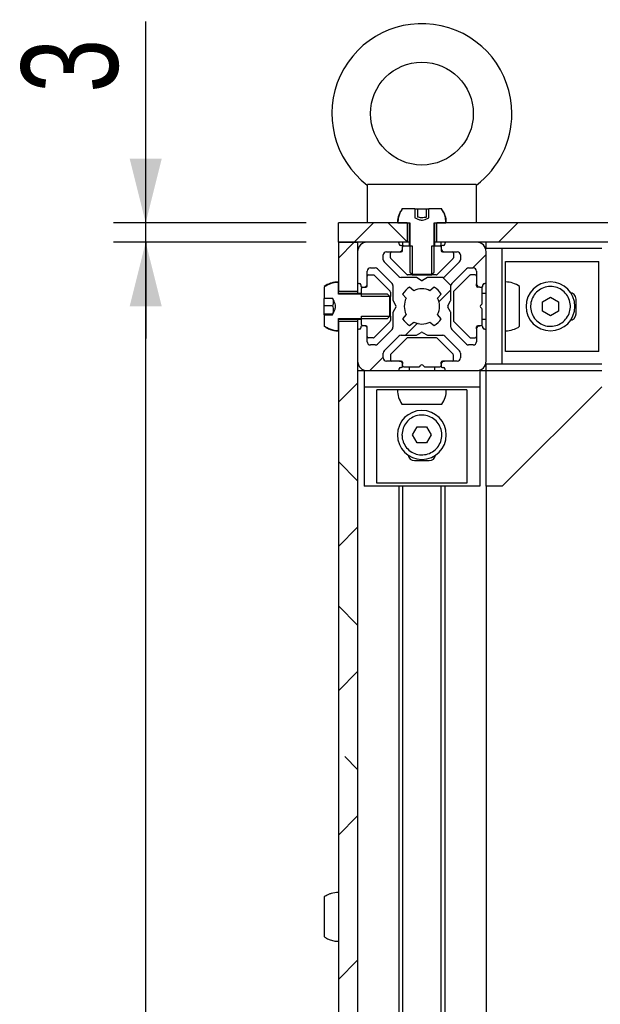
# Model space of a CAD drawing. Header units: millimetres. Extents: x 5 to 595, y 5 to 415.
# Tile 40 of 68: x 337 to 355, y 270 to 300. Entities that reach past the tile are written whole.
import ezdxf

# ---------------------------------------------------------------- set-up
doc = ezdxf.new("R2010")
doc.units = ezdxf.units.MM
doc.layers.add('COTES', color=1, linetype='Continuous')
doc.layers.add('TRAIT-FINS', color=9, linetype='Continuous')
doc.layers.add('TRAIT-FORT', color=4, linetype='Continuous', lineweight=25)
doc.styles.add('SLDTEXTSTYLE0', font='TXT', dxfattribs={"width": 0.75})
doc.dimstyles.new('SLDDIMSTYLE0', dxfattribs={"dimtxt": 3, "dimasz": 2, "dimexe": 0, "dimexo": 0.0625, "dimgap": 0.75, "dimtad": 1, "dimlfac": 5, "dimrnd": 1e-09, "dimzin": 12, "dimdsep": 46, "dimtxsty": 'SLDTEXTSTYLE0', "dimsah": 1, "dimcen": 0.09, "dimadec": 0, "dimazin": 3, "dimtfac": 1, "dimtofl": 0, "dimtmove": 0, "dimatfit": 3, "dimfxl": 0, "dimfrac": 2, "dimtolj": 1, "dimtzin": 12, "dimarcsym": 0})
doc.dimstyles.new('SLDDIMSTYLE1', dxfattribs={"dimtxt": 3, "dimasz": 2, "dimexe": 0, "dimexo": 0.0625, "dimgap": 0.75, "dimtad": 1, "dimlfac": 5, "dimrnd": 1e-09, "dimzin": 12, "dimdsep": 46, "dimtxsty": 'SLDTEXTSTYLE0', "dimsah": 1, "dimcen": 0.09, "dimadec": 0, "dimazin": 3, "dimtfac": 1, "dimtmove": 0, "dimatfit": 0, "dimfxl": 0, "dimfrac": 2, "dimtolj": 1, "dimtzin": 12, "dimarcsym": 0})
pattern_1 = [(45, (0, 0), (-13.4704, 13.4704), []), (45, (4.49, 2e-323), (-13.4704, 13.4704), []), (45, (8.98, 4e-323), (-13.4704, 13.4704), []), (45, (13.47, 6e-323), (-13.4704, 13.4704), [])]
pattern_2 = [(45, (0, 0), (-13.4704, 13.4704), []), (45, (4.49, 0), (-13.4704, 13.4704), []), (45, (8.98, 0), (-13.4704, 13.4704), []), (45, (13.47, 0), (-13.4704, 13.4704), [])]

# ---------------------------------------------------------------- blocks, each defined once
blk = doc.blocks.new('_D_9')
at = {"layer": 'COTES', "color": 1}
for p, q in [((345.665, 293.279), (339.671, 293.279)), ((340.671, 193.279), (340.671, 293.279)), ((348.728, 193.279), (339.671, 193.279))]:
    blk.add_line(p, q, dxfattribs=at)
for points in [[(340.671, 293.279), (340.171, 291.279), (341.171, 291.279)], [(340.671, 193.279), (341.171, 195.279), (340.171, 195.279)]]:
    blk.add_solid(points, dxfattribs=at)
at = {"layer": 'COTES', "color": 1, "insert": (336.804, 239.954), "char_height": 3, "attachment_point": 1, "rotation": 90, "style": 'SLDTEXTSTYLE0'}
blk.add_mtext('500', dxfattribs=at)
blk = doc.blocks.new('_D_10')
at = {"layer": 'COTES', "color": 1}
for p, q in [((340.671, 293.879), (340.671, 300.147)), ((345.665, 293.879), (339.671, 293.879)), ((340.671, 293.279), (340.671, 293.879)), ((345.665, 293.279), (339.671, 293.279)), ((340.671, 293.279), (340.671, 290.279))]:
    blk.add_line(p, q, dxfattribs=at)
for points in [[(340.671, 293.879), (341.171, 295.879), (340.171, 295.879)], [(340.671, 293.279), (340.171, 291.279), (341.171, 291.279)]]:
    blk.add_solid(points, dxfattribs=at)
at = {"layer": 'COTES', "color": 1, "insert": (336.804, 297.93), "char_height": 3, "attachment_point": 1, "rotation": 90, "style": 'SLDTEXTSTYLE0'}
blk.add_mtext('3', dxfattribs=at)

msp = doc.modelspace()

# ---------------------------------------------------------------- hatches: boundary and pattern name
at = {"layer": 'TRAIT-FINS'}
h = msp.add_hatch(dxfattribs=at)
h.set_pattern_fill('DIN 201 acier et fonte', color=9, style=0, pattern_type=2)
h.set_pattern_definition(pattern_2)
edge = h.paths.add_edge_path(flags=0)
edge.add_line((349.0502, 294.0362), (349.0502, 294.3185))
edge.add_line((349.0502, 294.3185), (348.6587, 294.3185))
edge.add_spline(control_points=[(348.6587, 294.3185), (348.6511, 294.308), (348.6437, 294.2972), (348.6366, 294.2863), (348.591, 294.216), (348.5568, 294.1368), (348.537, 294.0553), (348.523, 293.9977), (348.5159, 293.9379), (348.5159, 293.8785)], knot_values=[0.0094528, 0.0094528, 0.0094528, 0.0094528, 0.0096477, 0.0096477, 0.0096477, 0.0109168, 0.0109168, 0.0109168, 0.011809, 0.011809, 0.011809, 0.011809], weights=[1, 1, 1, 1, 1, 1, 1, 1, 1, 1], degree=3, periodic=0)
edge.add_line((348.5159, 293.8785), (348.8861, 293.8785))
edge.add_line((348.8861, 293.8785), (348.8861, 292.3485))
edge.add_spline(control_points=[(348.8861, 292.3485), (348.9109, 292.325), (348.9358, 292.3017), (348.9609, 292.2785)], knot_values=[0.004857, 0.004857, 0.004857, 0.004857, 0.0053692, 0.0053692, 0.0053692, 0.0053692], weights=[1, 1, 1, 1], degree=3, periodic=0)
edge.add_line((348.9609, 292.2785), (349.5691, 292.2785))
edge.add_spline(control_points=[(349.5691, 292.2785), (349.5942, 292.3017), (349.6191, 292.325), (349.6439, 292.3485)], knot_values=[0.0090475, 0.0090475, 0.0090475, 0.0090475, 0.0095528, 0.0095528, 0.0095528, 0.0095528], weights=[1, 1, 1, 1], degree=3, periodic=0)
edge.add_line((349.6439, 292.3485), (349.6439, 293.8785))
edge.add_line((349.6439, 293.8785), (350.0141, 293.8785))
edge.add_spline(control_points=[(350.0141, 293.8785), (350.0141, 293.9294), (350.0088, 293.9806), (349.9985, 294.0305), (349.9815, 294.1126), (349.9501, 294.1929), (349.9068, 294.2647), (349.8958, 294.2832), (349.8839, 294.3011), (349.8712, 294.3185)], knot_values=[0, 0, 0, 0, 0.000764, 0.000764, 0.000764, 0.0020331, 0.0020331, 0.0020331, 0.0023559, 0.0023559, 0.0023559, 0.0023559], weights=[1, 1, 1, 1, 1, 1, 1, 1, 1, 1], degree=3, periodic=0)
edge.add_line((349.8712, 294.3185), (349.4796, 294.3185))
edge.add_line((349.4796, 294.3185), (349.4796, 294.0362))
edge.add_spline(control_points=[(349.4796, 294.0362), (349.4303, 294.0118), (349.3802, 293.9874), (349.3268, 293.974), (349.2986, 293.9669), (349.2687, 293.9641), (349.2398, 293.9673), (349.2058, 293.9711), (349.1728, 293.9821), (349.1411, 293.9948), (349.1102, 294.0072), (349.08, 294.0215), (349.0502, 294.0362)], knot_values=[0.0004059, 0.0004059, 0.0004059, 0.0004059, 0.0012302, 0.0012302, 0.0012302, 0.0016668, 0.0016668, 0.0016668, 0.0021766, 0.0021766, 0.0021766, 0.0026713, 0.0026713, 0.0026713, 0.0026713], weights=[1, 1, 1, 1, 1, 1, 1, 1, 1, 1, 1, 1, 1], degree=3, periodic=0)
h = msp.add_hatch(dxfattribs=at)
h.set_pattern_fill('ANSI38', color=9, angle=3e-322, style=0)
h.paths.add_polyline_path([(346.665, 293.8785), (346.665, 293.2785), (348.8024, 293.2785), (348.8024, 293.8785)], flags=0)
h = msp.add_hatch(dxfattribs=at)
h.set_pattern_fill('ANSI38', color=9, angle=3e-322, style=0)
h.paths.add_polyline_path([(394.8024, 293.2785), (394.8024, 293.8785), (349.7275, 293.8785), (349.7275, 293.2785)], flags=0)
h = msp.add_hatch(dxfattribs=at)
h.set_pattern_fill('ANSI38', color=9, angle=3e-322, style=0)
h.paths.add_polyline_path([(347.265, 293.2785), (346.665, 293.2785), (346.665, 291.7411), (347.265, 291.7411)], flags=0)
h = msp.add_hatch(dxfattribs=at)
h.set_pattern_fill('ANSI38', color=9, angle=3e-322, style=0)
edge = h.paths.add_edge_path(flags=0)
edge.add_arc((349.935, 293.2185), 0.04, 270, 360, ccw=False)
edge.add_line((349.935, 293.1785), (349.905, 293.1785))
edge.add_arc((349.905, 293.1385), 0.04, 90, 180)
edge.add_line((349.865, 293.1385), (349.865, 293.0785))
edge.add_arc((349.965, 293.0785), 0.1, 180, 270)
edge.add_line((349.965, 292.9785), (350.365, 292.9785))
edge.add_arc((350.365, 292.8785), 0.1, 0, 90, ccw=False)
edge.add_line((350.465, 292.8785), (350.465, 292.7321))
edge.add_arc((350.365, 292.7321), 0.1, 315, 360, ccw=False)
edge.add_line((350.4357, 292.6614), (349.9821, 292.2078))
edge.add_arc((349.9114, 292.2785), 0.1, 270, 315, ccw=False)
edge.add_line((349.9114, 292.1785), (349.4557, 292.1785))
edge.add_arc((349.4557, 292.1385), 0.04, 90, 120)
edge.add_line((349.4357, 292.1732), (349.285, 292.0861))
edge.add_arc((349.265, 292.1208), 0.04, 240, 300, ccw=False)
edge.add_line((349.245, 292.0861), (349.0943, 292.1732))
edge.add_arc((349.0743, 292.1385), 0.04, 60, 90)
edge.add_line((349.0743, 292.1785), (348.6185, 292.1785))
edge.add_arc((348.6185, 292.2785), 0.1, 225, 270, ccw=False)
edge.add_line((348.5478, 292.2078), (348.0943, 292.6614))
edge.add_arc((348.165, 292.7321), 0.1, 180, 225, ccw=False)
edge.add_line((348.065, 292.7321), (348.065, 292.8785))
edge.add_arc((348.165, 292.8785), 0.1, 90, 180, ccw=False)
edge.add_line((348.165, 292.9785), (348.565, 292.9785))
edge.add_arc((348.565, 293.0785), 0.1, 270, 360)
edge.add_line((348.665, 293.0785), (348.665, 293.1385))
edge.add_arc((348.625, 293.1385), 0.04, 0, 90)
edge.add_line((348.625, 293.1785), (348.595, 293.1785))
edge.add_arc((348.595, 293.2185), 0.04, 180, 270, ccw=False)
edge.add_line((348.555, 293.2185), (348.555, 293.2385))
edge.add_arc((348.515, 293.2385), 0.04, 0, 90)
edge.add_line((348.515, 293.2785), (347.565, 293.2785))
edge.add_arc((347.565, 292.9785), 0.3, 90, 180)
edge.add_line((347.265, 292.9785), (347.265, 292.0285))
edge.add_arc((347.305, 292.0285), 0.04, 180, 270)
edge.add_line((347.305, 291.9885), (347.325, 291.9885))
edge.add_arc((347.325, 291.9485), 0.04, 0, 90, ccw=False)
edge.add_line((347.365, 291.9485), (347.365, 291.9185))
edge.add_arc((347.405, 291.9185), 0.04, 180, 270)
edge.add_line((347.405, 291.8785), (347.465, 291.8785))
edge.add_arc((347.465, 291.9785), 0.1, 270, 360)
edge.add_line((347.565, 291.9785), (347.565, 292.3785))
edge.add_arc((347.665, 292.3785), 0.1, 90, 180, ccw=False)
edge.add_line((347.665, 292.4785), (347.8114, 292.4785))
edge.add_arc((347.8114, 292.3785), 0.1, 45, 90, ccw=False)
edge.add_line((347.8821, 292.4492), (348.3357, 291.9957))
edge.add_arc((348.265, 291.925), 0.1, 0, 45, ccw=False)
edge.add_line((348.365, 291.925), (348.365, 291.4692))
edge.add_arc((348.405, 291.4692), 0.04, 180, 210)
edge.add_line((348.3703, 291.4492), (348.4573, 291.2985))
edge.add_arc((348.4227, 291.2785), 0.04, -30, 30, ccw=False)
edge.add_line((348.4573, 291.2585), (348.3703, 291.1078))
edge.add_arc((348.405, 291.0878), 0.04, 150, 180)
edge.add_line((348.365, 291.0878), (348.365, 290.6321))
edge.add_arc((348.265, 290.6321), 0.1, 315, 360, ccw=False)
edge.add_line((348.3357, 290.5614), (347.8821, 290.1078))
edge.add_arc((347.8114, 290.1785), 0.1, 270, 315, ccw=False)
edge.add_line((347.8114, 290.0785), (347.665, 290.0785))
edge.add_arc((347.665, 290.1785), 0.1, 180, 270, ccw=False)
edge.add_line((347.565, 290.1785), (347.565, 290.5785))
edge.add_arc((347.465, 290.5785), 0.1, 0, 90)
edge.add_line((347.465, 290.6785), (347.405, 290.6785))
edge.add_arc((347.405, 290.6385), 0.04, 90, 180)
edge.add_line((347.365, 290.6385), (347.365, 290.6085))
edge.add_arc((347.325, 290.6085), 0.04, 270, 360, ccw=False)
edge.add_line((347.325, 290.5685), (347.305, 290.5685))
edge.add_arc((347.305, 290.5285), 0.04, 90, 180)
edge.add_line((347.265, 290.5285), (347.265, 289.5785))
edge.add_arc((347.565, 289.5785), 0.3, 180, 270)
edge.add_line((347.565, 289.2785), (348.515, 289.2785))
edge.add_arc((348.515, 289.3185), 0.04, 270, 360)
edge.add_line((348.555, 289.3185), (348.555, 289.3385))
edge.add_arc((348.595, 289.3385), 0.04, 90, 180, ccw=False)
edge.add_line((348.595, 289.3785), (348.625, 289.3785))
edge.add_arc((348.625, 289.4185), 0.04, 270, 360)
edge.add_line((348.665, 289.4185), (348.665, 289.4785))
edge.add_arc((348.565, 289.4785), 0.1, 0, 90)
edge.add_line((348.565, 289.5785), (348.165, 289.5785))
edge.add_arc((348.165, 289.6785), 0.1, 180, 270, ccw=False)
edge.add_line((348.065, 289.6785), (348.065, 289.825))
edge.add_arc((348.165, 289.825), 0.1, 135, 180, ccw=False)
edge.add_line((348.0943, 289.8957), (348.5478, 290.3492))
edge.add_arc((348.6185, 290.2785), 0.1, 90, 135, ccw=False)
edge.add_line((348.6185, 290.3785), (349.0743, 290.3785))
edge.add_arc((349.0743, 290.4185), 0.04, 270, 300)
edge.add_line((349.0943, 290.3839), (349.245, 290.4709))
edge.add_arc((349.265, 290.4362), 0.04, 60, 120, ccw=False)
edge.add_line((349.285, 290.4709), (349.4357, 290.3839))
edge.add_arc((349.4557, 290.4185), 0.04, 240, 270)
edge.add_line((349.4557, 290.3785), (349.9114, 290.3785))
edge.add_arc((349.9114, 290.2785), 0.1, 45, 90, ccw=False)
edge.add_line((349.9821, 290.3492), (350.4357, 289.8957))
edge.add_arc((350.365, 289.825), 0.1, 0, 45, ccw=False)
edge.add_line((350.465, 289.825), (350.465, 289.6785))
edge.add_arc((350.365, 289.6785), 0.1, 270, 360, ccw=False)
edge.add_line((350.365, 289.5785), (349.965, 289.5785))
edge.add_arc((349.965, 289.4785), 0.1, 90, 180)
edge.add_line((349.865, 289.4785), (349.865, 289.4185))
edge.add_arc((349.905, 289.4185), 0.04, 180, 270)
edge.add_line((349.905, 289.3785), (349.935, 289.3785))
edge.add_arc((349.935, 289.3385), 0.04, 0, 90, ccw=False)
edge.add_line((349.975, 289.3385), (349.975, 289.3185))
edge.add_arc((350.015, 289.3185), 0.04, 180, 270)
edge.add_line((350.015, 289.2785), (350.965, 289.2785))
edge.add_arc((350.965, 289.5785), 0.3, 270, 360)
edge.add_line((351.265, 289.5785), (351.265, 290.5285))
edge.add_arc((351.225, 290.5285), 0.04, 0, 90)
edge.add_line((351.225, 290.5685), (351.205, 290.5685))
edge.add_arc((351.205, 290.6085), 0.04, 180, 270, ccw=False)
edge.add_line((351.165, 290.6085), (351.165, 290.6385))
edge.add_arc((351.125, 290.6385), 0.04, 0, 90)
edge.add_line((351.125, 290.6785), (351.065, 290.6785))
edge.add_arc((351.065, 290.5785), 0.1, 90, 180)
edge.add_line((350.965, 290.5785), (350.965, 290.1785))
edge.add_arc((350.865, 290.1785), 0.1, 270, 360, ccw=False)
edge.add_line((350.865, 290.0785), (350.7185, 290.0785))
edge.add_arc((350.7185, 290.1785), 0.1, 225, 270, ccw=False)
edge.add_line((350.6478, 290.1078), (350.1943, 290.5614))
edge.add_arc((350.265, 290.6321), 0.1, 180, 225, ccw=False)
edge.add_line((350.165, 290.6321), (350.165, 291.0878))
edge.add_arc((350.125, 291.0878), 0.04, 0, 30)
edge.add_line((350.1596, 291.1078), (350.0726, 291.2585))
edge.add_arc((350.1072, 291.2785), 0.04, 150, 210, ccw=False)
edge.add_line((350.0726, 291.2985), (350.1596, 291.4492))
edge.add_arc((350.125, 291.4692), 0.04, 330, 360)
edge.add_line((350.165, 291.4692), (350.165, 291.925))
edge.add_arc((350.265, 291.925), 0.1, 135, 180, ccw=False)
edge.add_line((350.1943, 291.9957), (350.6478, 292.4492))
edge.add_arc((350.7185, 292.3785), 0.1, 90, 135, ccw=False)
edge.add_line((350.7185, 292.4785), (350.865, 292.4785))
edge.add_arc((350.865, 292.3785), 0.1, 0, 90, ccw=False)
edge.add_line((350.965, 292.3785), (350.965, 291.9785))
edge.add_arc((351.065, 291.9785), 0.1, 180, 270)
edge.add_line((351.065, 291.8785), (351.125, 291.8785))
edge.add_arc((351.125, 291.9185), 0.04, 270, 360)
edge.add_line((351.165, 291.9185), (351.165, 291.9485))
edge.add_arc((351.205, 291.9485), 0.04, 90, 180, ccw=False)
edge.add_line((351.205, 291.9885), (351.225, 291.9885))
edge.add_arc((351.225, 292.0285), 0.04, 270, 360)
edge.add_line((351.265, 292.0285), (351.265, 292.9785))
edge.add_arc((350.965, 292.9785), 0.3, 0, 90)
edge.add_line((350.965, 293.2785), (350.015, 293.2785))
edge.add_arc((350.015, 293.2385), 0.04, 90, 180)
edge.add_line((349.975, 293.2385), (349.975, 293.2185))
edge = h.paths.add_edge_path(flags=0)
edge.add_arc((349.265, 291.2785), 0.55, 242.77268, 297.22732, ccw=False)
edge.add_line((349.0133, 290.7895), (348.8822, 290.6806))
edge.add_arc((349.265, 291.2785), 0.71, 212.55044, 237.37362, ccw=False)
edge.add_line((348.6665, 290.8965), (348.7759, 291.0269))
edge.add_arc((349.265, 291.2785), 0.55, 152.77268, 207.22732, ccw=False)
edge.add_line((348.7759, 291.5301), (348.6665, 291.6605))
edge.add_arc((349.265, 291.2785), 0.71, 122.62638, 147.44956, ccw=False)
edge.add_line((348.8822, 291.8764), (349.0133, 291.7676))
edge.add_arc((349.265, 291.2785), 0.55, 62.77268, 117.22732, ccw=False)
edge.add_line((349.5166, 291.7676), (349.6477, 291.8764))
edge.add_arc((349.265, 291.2785), 0.71, 32.55044, 57.37362, ccw=False)
edge.add_line((349.8634, 291.6605), (349.754, 291.5301))
edge.add_arc((349.265, 291.2785), 0.55, -27.22732, 27.22732, ccw=False)
edge.add_line((349.754, 291.0269), (349.8634, 290.8965))
edge.add_arc((349.265, 291.2785), 0.71, 302.62638, 327.44956, ccw=False)
edge.add_line((349.6477, 290.6806), (349.5166, 290.7895))
h = msp.add_hatch(dxfattribs=at)
h.set_pattern_fill('DIN 201 acier et fonte', color=9, style=0, pattern_type=2)
h.set_pattern_definition(pattern_1)
edge = h.paths.add_edge_path(flags=0)
edge.add_line((348.625, 292.9785), (348.325, 292.9785))
edge.add_arc((348.325, 292.9385), 0.04, 90, 180)
edge.add_line((348.285, 292.9385), (348.285, 292.7951))
edge.add_arc((348.325, 292.7951), 0.04, 180, 225)
edge.add_line((348.2967, 292.7668), (348.7933, 292.2702))
edge.add_arc((348.8215, 292.2985), 0.04, 225, 270)
edge.add_line((348.8215, 292.2585), (348.9609, 292.2585))
edge.add_line((348.9609, 292.2585), (348.9609, 293.1585))
edge.add_line((348.9609, 293.1585), (348.705, 293.1585))
edge.add_arc((348.705, 293.1185), 0.04, 90, 180)
edge.add_line((348.665, 293.1185), (348.665, 293.0185))
edge.add_arc((348.625, 293.0185), 0.04, 270, 360, ccw=False)
h = msp.add_hatch(dxfattribs=at)
h.set_pattern_fill('DIN 201 acier et fonte', color=9, style=0, pattern_type=2)
h.set_pattern_definition(pattern_1)
edge = h.paths.add_edge_path(flags=0)
edge.add_line((350.205, 292.9785), (349.905, 292.9785))
edge.add_arc((349.905, 293.0185), 0.04, 180, 270, ccw=False)
edge.add_line((349.865, 293.0185), (349.865, 293.1185))
edge.add_arc((349.825, 293.1185), 0.04, 0, 90)
edge.add_line((349.825, 293.1585), (349.5691, 293.1585))
edge.add_line((349.5691, 293.1585), (349.5691, 292.2585))
edge.add_line((349.5691, 292.2585), (349.7084, 292.2585))
edge.add_arc((349.7084, 292.2985), 0.04, 270, 315)
edge.add_line((349.7367, 292.2702), (350.2333, 292.7668))
edge.add_arc((350.205, 292.7951), 0.04, 315, 360)
edge.add_line((350.245, 292.7951), (350.245, 292.9385))
edge.add_arc((350.205, 292.9385), 0.04, 0, 90)
h = msp.add_hatch(dxfattribs=at)
h.set_pattern_fill('DIN 201 acier et fonte', color=9, style=0, pattern_type=2)
h.set_pattern_definition(pattern_1)
edge = h.paths.add_edge_path(flags=0)
edge.add_line((347.565, 292.2185), (347.565, 291.9185))
edge.add_arc((347.525, 291.9185), 0.04, 270, 360, ccw=False)
edge.add_line((347.525, 291.8785), (347.425, 291.8785))
edge.add_arc((347.425, 291.8385), 0.04, 90, 180)
edge.add_line((347.385, 291.8385), (347.385, 291.5826))
edge.add_line((347.385, 291.5826), (348.285, 291.5826))
edge.add_line((348.285, 291.5826), (348.285, 291.7219))
edge.add_arc((348.245, 291.7219), 0.04, 0, 45)
edge.add_line((348.2733, 291.7502), (347.7767, 292.2468))
edge.add_arc((347.7484, 292.2185), 0.04, 45, 90)
edge.add_line((347.7484, 292.2585), (347.605, 292.2585))
edge.add_arc((347.605, 292.2185), 0.04, 90, 180)
h = msp.add_hatch(dxfattribs=at)
h.set_pattern_fill('DIN 201 acier et fonte', color=9, style=0, pattern_type=2)
h.set_pattern_definition(pattern_2)
edge = h.paths.add_edge_path(flags=0)
edge.add_line((346.485, 291.0199), (346.225, 291.0199))
edge.add_line((346.225, 291.0199), (346.225, 290.6722))
edge.add_spline(control_points=[(346.225, 290.6722), (346.2623, 290.6451), (346.3024, 290.6214), (346.3441, 290.6016), (346.4199, 290.5657), (346.5029, 290.5424), (346.5863, 290.5335), (346.6124, 290.5308), (346.6387, 290.5294), (346.665, 290.5294)], knot_values=[0.0093707, 0.0093707, 0.0093707, 0.0093707, 0.0100612, 0.0100612, 0.0100612, 0.0113188, 0.0113188, 0.0113188, 0.0117079, 0.0117079, 0.0117079, 0.0117079], weights=[1, 1, 1, 1, 1, 1, 1, 1, 1, 1], degree=3, periodic=0)
edge.add_line((346.665, 290.5294), (346.665, 290.8996))
edge.add_line((346.665, 290.8996), (348.195, 290.8996))
edge.add_spline(control_points=[(348.195, 290.8996), (348.2185, 290.9244), (348.2418, 290.9493), (348.265, 290.9744)], knot_values=[0.004857, 0.004857, 0.004857, 0.004857, 0.0053692, 0.0053692, 0.0053692, 0.0053692], weights=[1, 1, 1, 1], degree=3, periodic=0)
edge.add_line((348.265, 290.9744), (348.265, 291.5826))
edge.add_spline(control_points=[(348.265, 291.5826), (348.2418, 291.6077), (348.2185, 291.6326), (348.195, 291.6574)], knot_values=[0.0090475, 0.0090475, 0.0090475, 0.0090475, 0.0095528, 0.0095528, 0.0095528, 0.0095528], weights=[1, 1, 1, 1], degree=3, periodic=0)
edge.add_line((348.195, 291.6574), (346.665, 291.6574))
edge.add_line((346.665, 291.6574), (346.665, 292.0276))
edge.add_spline(control_points=[(346.665, 292.0276), (346.5811, 292.0276), (346.4961, 292.0131), (346.417, 291.9854), (346.3488, 291.9615), (346.2835, 291.9272), (346.225, 291.8848)], knot_values=[0, 0, 0, 0, 0.0012576, 0.0012576, 0.0012576, 0.0023413, 0.0023413, 0.0023413, 0.0023413], weights=[1, 1, 1, 1, 1, 1, 1], degree=3, periodic=0)
edge.add_line((346.225, 291.8848), (346.225, 291.5209))
edge.add_line((346.225, 291.5209), (346.4933, 291.5209))
edge.add_spline(control_points=[(346.4933, 291.5209), (346.5196, 291.4695), (346.5458, 291.4174), (346.5632, 291.3624), (346.573, 291.3312), (346.5792, 291.2979), (346.5772, 291.2653), (346.5753, 291.2331), (346.5663, 291.2013), (346.5551, 291.171), (346.5357, 291.119), (346.5105, 291.0692), (346.485, 291.0199)], knot_values=[0.0000002, 0.0000002, 0.0000002, 0.0000002, 0.0008661, 0.0008661, 0.0008661, 0.0013602, 0.0013602, 0.0013602, 0.0018452, 0.0018452, 0.0018452, 0.0026757, 0.0026757, 0.0026757, 0.0026757], weights=[1, 1, 1, 1, 1, 1, 1, 1, 1, 1, 1, 1, 1], degree=3, periodic=0)
h = msp.add_hatch(dxfattribs=at)
h.set_pattern_fill('DIN 201 acier et fonte', color=9, style=0, pattern_type=2)
h.set_pattern_definition(pattern_1)
edge = h.paths.add_edge_path(flags=0)
edge.add_line((347.565, 290.6385), (347.565, 290.3385))
edge.add_arc((347.605, 290.3385), 0.04, 180, 270)
edge.add_line((347.605, 290.2985), (347.7484, 290.2985))
edge.add_arc((347.7484, 290.3385), 0.04, 270, 315)
edge.add_line((347.7767, 290.3102), (348.2733, 290.8068))
edge.add_arc((348.245, 290.8351), 0.04, 315, 360)
edge.add_line((348.285, 290.8351), (348.285, 290.9744))
edge.add_line((348.285, 290.9744), (347.385, 290.9744))
edge.add_line((347.385, 290.9744), (347.385, 290.7185))
edge.add_arc((347.425, 290.7185), 0.04, 180, 270)
edge.add_line((347.425, 290.6785), (347.525, 290.6785))
edge.add_arc((347.525, 290.6385), 0.04, 0, 90, ccw=False)
h = msp.add_hatch(dxfattribs=at)
h.set_pattern_fill('ANSI38', color=9, angle=3e-322, style=0)
h.paths.add_polyline_path([(346.665, 195.7411), (347.265, 195.7411), (347.265, 290.8159), (346.665, 290.8159)], flags=0)

# ---------------------------------------------------------------- linework, layer by layer
at = {"layer": 'TRAIT-FORT', "color": 4, "linetype": 'Continuous', "lineweight": 25}
for p, q in [((347.565, 295.0563), (347.565, 293.8785)), ((347.5736, 295.0785), (350.9563, 295.0785)), ((350.9563, 295.0785), (350.964, 295.0563)), ((350.965, 293.8785), (350.965, 295.0563)), ((349.0502, 294.3185), (348.6587, 294.3185)), ((349.0502, 294.3185), (349.0502, 294.0362)), ((349.0502, 294.3185), (349.1241, 294.3185)), ((349.1241, 294.3185), (349.1241, 294.0585)), ((349.1241, 294.3185), (349.4127, 294.3185)), ((349.4127, 294.0585), (349.4127, 294.3185)), ((349.4127, 294.3185), (349.4796, 294.3185)), ((349.4796, 294.0362), (349.4796, 294.3185)), ((349.8712, 294.3185), (349.4796, 294.3185)), ((346.665, 293.2785), (346.665, 293.8785)), ((348.8024, 293.8785), (346.665, 293.8785)), ((348.5159, 293.8785), (348.8861, 293.8785)), ((348.8024, 293.8785), (348.8024, 293.2785)), ((348.865, 293.8785), (348.865, 293.1585)), ((348.8861, 293.8785), (348.8861, 292.3485)), ((349.6439, 293.8785), (350.0141, 293.8785)), ((349.6439, 292.3485), (349.6439, 293.8785)), ((349.665, 293.1585), (349.665, 293.8785)), ((349.7275, 293.2785), (349.7275, 293.8785)), ((394.8024, 293.8785), (349.7275, 293.8785)), ((348.8024, 293.2785), (346.665, 293.2785)), ((346.665, 293.2785), (347.265, 293.2785)), ((346.665, 293.2785), (346.665, 291.7411)), ((347.265, 293.2785), (347.265, 291.7411)), ((348.515, 293.2785), (347.565, 293.2785)), ((348.665, 293.2785), (348.665, 293.1385)), ((348.865, 293.2785), (348.8024, 293.2785)), ((349.7275, 293.2785), (349.665, 293.2785)), ((394.8024, 293.2785), (349.7275, 293.2785)), ((349.865, 293.1385), (349.865, 293.2785)), ((350.965, 293.2785), (350.015, 293.2785)), ((351.265, 293.0785), (351.265, 293.2785)), ((347.265, 292.9785), (347.265, 292.0285)), ((348.165, 292.9785), (348.565, 292.9785)), ((348.325, 292.9785), (348.625, 292.9785)), ((348.555, 293.2185), (348.555, 293.2385)), ((348.625, 293.1785), (348.595, 293.1785)), ((348.665, 293.0785), (348.665, 293.1385)), ((348.665, 293.0185), (348.665, 293.1185)), ((348.705, 293.1585), (348.9609, 293.1585)), ((348.9609, 293.1585), (348.9609, 292.2585)), ((349.5691, 292.2585), (349.5691, 293.1585)), ((349.5691, 293.1585), (349.825, 293.1585)), ((349.865, 293.1385), (349.865, 293.0785)), ((349.865, 293.1185), (349.865, 293.0185)), ((349.935, 293.1785), (349.905, 293.1785)), ((349.905, 292.9785), (350.205, 292.9785)), ((349.965, 292.9785), (350.365, 292.9785)), ((349.975, 293.2385), (349.975, 293.2185)), ((351.767, 293.0785), (351.265, 293.0785)), ((351.265, 292.0285), (351.265, 292.9785)), ((351.767, 289.4785), (351.767, 293.0785)), ((354.865, 293.0785), (351.767, 293.0785)), ((348.065, 292.7321), (348.065, 292.8785)), ((348.5478, 292.2078), (348.0943, 292.6614)), ((348.285, 292.7951), (348.285, 292.9385)), ((348.7933, 292.2702), (348.2967, 292.7668)), ((350.2333, 292.7668), (349.7367, 292.2702)), ((350.4357, 292.6614), (349.9821, 292.2078)), ((350.245, 292.9385), (350.245, 292.7951)), ((350.465, 292.8785), (350.465, 292.7321)), ((351.865, 289.8785), (351.865, 292.6785)), ((351.865, 292.6785), (354.767, 292.6785)), ((354.767, 289.8785), (354.767, 292.6785)), ((347.565, 291.9785), (347.565, 292.3785)), ((347.665, 292.4785), (347.8114, 292.4785)), ((347.8821, 292.4492), (348.3357, 291.9957)), ((350.1943, 291.9957), (350.6478, 292.4492)), ((350.7185, 292.4785), (350.865, 292.4785)), ((350.965, 292.3785), (350.965, 291.9785)), ((347.565, 291.9185), (347.565, 292.2185)), ((347.605, 292.2585), (347.7484, 292.2585)), ((347.7767, 292.2468), (348.2733, 291.7502)), ((349.0743, 292.1785), (348.6185, 292.1785)), ((348.9609, 292.2585), (348.8215, 292.2585)), ((348.8861, 292.3485), (348.9609, 292.2785)), ((348.9609, 292.2785), (349.5691, 292.2785)), ((348.9609, 292.2585), (349.5691, 292.2585)), ((349.245, 292.0861), (349.0943, 292.1732)), ((349.4357, 292.1732), (349.285, 292.0861)), ((349.9114, 292.1785), (349.4557, 292.1785)), ((349.5691, 292.2785), (349.6439, 292.3485)), ((349.7084, 292.2585), (349.5691, 292.2585)), ((350.7533, 292.2468), (350.2567, 291.7502)), ((350.925, 292.2585), (350.7815, 292.2585)), ((346.225, 291.8848), (346.225, 291.5209)), ((346.665, 291.6574), (346.665, 292.0276)), ((347.265, 291.7411), (346.665, 291.7411)), ((347.265, 291.7411), (347.265, 291.6785)), ((347.305, 291.9885), (347.325, 291.9885)), ((347.365, 291.9485), (347.365, 291.9185)), ((347.385, 291.5826), (347.385, 291.8385)), ((347.405, 291.8785), (347.465, 291.8785)), ((347.425, 291.8785), (347.525, 291.8785)), ((348.365, 291.925), (348.365, 291.4692)), ((349.0133, 291.7676), (348.8822, 291.8764)), ((349.6477, 291.8764), (349.5166, 291.7676)), ((350.165, 291.4692), (350.165, 291.925)), ((350.965, 291.9185), (350.965, 291.9785)), ((351.065, 291.8785), (351.005, 291.8785)), ((351.065, 291.8785), (351.125, 291.8785)), ((351.145, 291.3751), (351.145, 291.8385)), ((351.165, 291.9185), (351.165, 291.9485)), ((351.205, 291.9885), (351.225, 291.9885)), ((351.265, 290.5285), (351.265, 292.0285)), ((346.4933, 291.5209), (346.225, 291.5209)), ((346.225, 291.2968), (346.225, 291.5209)), ((347.385, 291.6785), (346.665, 291.6785)), ((348.195, 291.6574), (346.665, 291.6574)), ((348.285, 291.5826), (347.385, 291.5826)), ((348.265, 291.5826), (348.195, 291.6574)), ((348.265, 290.9744), (348.265, 291.5826)), ((348.285, 291.7219), (348.285, 291.5826)), ((348.285, 290.9744), (348.285, 291.5826)), ((348.3703, 291.4492), (348.4573, 291.2985)), ((348.6665, 291.6605), (348.7759, 291.5301)), ((349.754, 291.5301), (349.8634, 291.6605)), ((350.0726, 291.2985), (350.1596, 291.4492)), ((350.245, 291.7219), (350.245, 290.8351)), ((351.265, 291.6785), (351.145, 291.6785)), ((353.015, 291.4228), (353.265, 291.5672)), ((353.265, 291.5672), (353.515, 291.4228)), ((354.065, 291.0485), (354.065, 291.5085)), ((346.485, 291.2968), (346.225, 291.2968)), ((346.225, 291.0382), (346.225, 291.2968)), ((348.4573, 291.2585), (348.3703, 291.1078)), ((350.1596, 291.1078), (350.0726, 291.2585)), ((351.0933, 291.3068), (351.1333, 291.3468)), ((351.1333, 291.2102), (351.0933, 291.2502)), ((351.145, 290.7185), (351.145, 291.1819)), ((353.015, 291.1342), (353.015, 291.4228)), ((353.265, 290.9898), (353.015, 291.1342)), ((353.515, 291.1342), (353.265, 290.9898)), ((353.515, 291.4228), (353.515, 291.1342)), ((346.485, 291.0382), (346.225, 291.0382)), ((346.225, 291.0199), (346.225, 291.0382)), ((346.225, 291.0199), (346.225, 290.6722)), ((346.225, 291.0199), (346.485, 291.0199)), ((346.485, 291.0382), (346.492, 291.0351)), ((346.665, 290.8996), (348.195, 290.8996)), ((346.665, 290.5294), (346.665, 290.8996)), ((346.665, 290.8785), (347.385, 290.8785)), ((347.265, 290.8785), (347.265, 290.8159)), ((347.385, 290.7185), (347.385, 290.9744)), ((347.385, 290.9744), (348.285, 290.9744)), ((348.195, 290.8996), (348.265, 290.9744)), ((348.285, 290.9744), (348.285, 290.8351)), ((348.365, 291.0878), (348.365, 290.6321)), ((348.7759, 291.0269), (348.6665, 290.8965)), ((349.8634, 290.8965), (349.754, 291.0269)), ((350.165, 290.6321), (350.165, 291.0878)), ((351.145, 290.8785), (351.265, 290.8785)), ((346.665, 290.8159), (347.265, 290.8159)), ((346.665, 290.8159), (346.665, 195.7411)), ((347.265, 290.8159), (347.265, 195.7411)), ((347.265, 290.5285), (347.265, 289.5785)), ((347.325, 290.5685), (347.305, 290.5685)), ((347.365, 290.6385), (347.365, 290.6085)), ((347.465, 290.6785), (347.405, 290.6785)), ((347.525, 290.6785), (347.425, 290.6785)), ((347.565, 290.3385), (347.565, 290.6385)), ((347.565, 290.1785), (347.565, 290.5785)), ((348.2733, 290.8068), (347.7767, 290.3102)), ((348.3357, 290.5614), (347.8821, 290.1078)), ((348.8822, 290.6806), (349.0133, 290.7895)), ((349.5166, 290.7895), (349.6477, 290.6806)), ((350.6478, 290.1078), (350.1943, 290.5614)), ((350.2567, 290.8068), (350.7533, 290.3102)), ((350.965, 290.5785), (350.965, 290.6385)), ((350.965, 290.5785), (350.965, 290.1785)), ((351.005, 290.6785), (351.065, 290.6785)), ((351.125, 290.6785), (351.065, 290.6785)), ((351.165, 290.6085), (351.165, 290.6385)), ((351.225, 290.5685), (351.205, 290.5685)), ((351.265, 289.5785), (351.265, 290.5285)), ((347.7484, 290.2985), (347.605, 290.2985)), ((348.0943, 289.8957), (348.5478, 290.3492)), ((348.7933, 290.2868), (348.2967, 289.7902)), ((348.6185, 290.3785), (349.0743, 290.3785)), ((349.7084, 290.2985), (348.8215, 290.2985)), ((349.0943, 290.3839), (349.245, 290.4709)), ((349.285, 290.4709), (349.4357, 290.3839)), ((349.4557, 290.3785), (349.9114, 290.3785)), ((350.2333, 289.7902), (349.7367, 290.2868)), ((349.9821, 290.3492), (350.4357, 289.8957)), ((350.7815, 290.2985), (350.925, 290.2985)), ((347.8114, 290.0785), (347.665, 290.0785)), ((350.865, 290.0785), (350.7185, 290.0785)), ((348.065, 289.6785), (348.065, 289.825)), ((348.285, 289.7619), (348.285, 289.6185)), ((350.245, 289.6185), (350.245, 289.7619)), ((350.465, 289.825), (350.465, 289.6785)), ((354.767, 289.8785), (351.865, 289.8785)), ((348.565, 289.5785), (348.165, 289.5785)), ((348.555, 289.3185), (348.555, 289.3385)), ((348.565, 289.5785), (348.625, 289.5785)), ((348.595, 289.3785), (348.625, 289.3785)), ((348.665, 289.5385), (348.665, 289.4785)), ((348.665, 289.4185), (348.665, 289.4785)), ((348.705, 289.3985), (349.1684, 289.3985)), ((348.865, 289.3985), (348.865, 289.2785)), ((349.1967, 289.4102), (349.2367, 289.4502)), ((349.2933, 289.4502), (349.3333, 289.4102)), ((349.3615, 289.3985), (349.825, 289.3985)), ((349.665, 289.2785), (349.665, 289.3985)), ((349.865, 289.4785), (349.865, 289.5385)), ((349.865, 289.4785), (349.865, 289.4185)), ((349.905, 289.5785), (349.965, 289.5785)), ((349.905, 289.3785), (349.935, 289.3785)), ((350.365, 289.5785), (349.965, 289.5785)), ((349.975, 289.3385), (349.975, 289.3185)), ((351.767, 289.4785), (351.265, 289.4785)), ((351.265, 289.2785), (351.265, 289.4785)), ((354.865, 289.4785), (351.767, 289.4785)), ((347.265, 289.2785), (347.465, 289.2785)), ((347.465, 289.2785), (347.465, 288.7765)), ((347.565, 289.2785), (348.515, 289.2785)), ((348.515, 289.2785), (350.015, 289.2785)), ((350.015, 289.2785), (350.965, 289.2785)), ((351.065, 289.2785), (351.065, 288.7765)), ((351.065, 289.2785), (351.265, 289.2785)), ((351.265, 289.2785), (354.865, 289.2785)), ((351.265, 285.6785), (351.265, 289.2785)), ((347.465, 288.7765), (347.465, 285.6785)), ((347.465, 288.7765), (351.065, 288.7765)), ((350.665, 288.6785), (347.865, 288.6785)), ((347.865, 285.7765), (347.865, 288.6785)), ((350.665, 288.6785), (350.665, 285.7765)), ((351.065, 288.7765), (351.065, 285.6785)), ((354.865, 288.7765), (351.767, 285.6785)), ((348.9763, 287.2785), (349.1206, 287.5285)), ((349.1206, 287.5285), (349.4093, 287.5285)), ((349.4093, 287.5285), (349.5536, 287.2785)), ((349.1206, 287.0285), (348.9763, 287.2785)), ((349.5536, 287.2785), (349.4093, 287.0285)), ((349.4093, 287.0285), (349.1206, 287.0285)), ((349.035, 286.4785), (349.495, 286.4785)), ((351.065, 285.6785), (347.465, 285.6785)), ((350.665, 285.7765), (347.865, 285.7765)), ((348.555, 200.8785), (348.555, 285.6785)), ((348.665, 285.6785), (348.665, 200.8785)), ((349.865, 200.8785), (349.865, 285.6785)), ((349.975, 285.6785), (349.975, 200.8785)), ((351.767, 285.6785), (351.265, 285.6785)), ((351.265, 285.6785), (351.265, 200.8785))]:
    msp.add_line(p, q, dxfattribs=at)
msp.add_circle((349.265, 297.2785), 1.6, dxfattribs=at)
for centre, radius, start, end in [((349.265, 297.2785), 2.8, 0, 232.60504), ((349.265, 297.2785), 2.8, 307.40028, 0), ((347.565, 292.9785), 0.3, 90, 180), ((348.515, 293.2385), 0.04, 0, 90), ((350.015, 293.2385), 0.04, 90, 180), ((350.965, 292.9785), 0.3, 0, 90), ((348.165, 292.8785), 0.1, 90, 180), ((348.325, 292.9385), 0.04, 90, 180), ((348.595, 293.2185), 0.04, 180, 270), ((348.565, 293.0785), 0.1, 270, 0), ((348.625, 293.1385), 0.04, 0, 90), ((348.625, 293.0185), 0.04, 270, 0), ((348.705, 293.1185), 0.04, 90, 180), ((349.825, 293.1185), 0.04, 0, 90), ((349.905, 293.1385), 0.04, 90, 180), ((349.965, 293.0785), 0.1, 180, 270), ((349.905, 293.0185), 0.04, 180, 270), ((349.935, 293.2185), 0.04, 270, 0), ((350.205, 292.9385), 0.04, 0, 90), ((350.365, 292.8785), 0.1, 0, 90), ((348.165, 292.7321), 0.1, 180, 225), ((348.325, 292.7951), 0.04, 180, 225), ((350.205, 292.7951), 0.04, 315, 0), ((350.365, 292.7321), 0.1, 315, 0), ((347.665, 292.3785), 0.1, 90, 180), ((347.8114, 292.3785), 0.1, 45, 90), ((350.7185, 292.3785), 0.1, 90, 135), ((350.865, 292.3785), 0.1, 0, 90), ((347.605, 292.2185), 0.04, 90, 180), ((347.7484, 292.2185), 0.04, 45, 90), ((348.6185, 292.2785), 0.1, 225, 270), ((348.8215, 292.2985), 0.04, 225, 270), ((349.0743, 292.1385), 0.04, 60, 90), ((349.265, 292.1208), 0.04, 240, 300), ((349.4557, 292.1385), 0.04, 90, 120), ((349.7084, 292.2985), 0.04, 270, 315), ((349.9114, 292.2785), 0.1, 270, 315), ((350.7815, 292.2185), 0.04, 90, 135), ((350.925, 292.2185), 0.04, 0, 90), ((347.305, 292.0285), 0.04, 180, 270), ((347.325, 291.9485), 0.04, 0, 90), ((347.405, 291.9185), 0.04, 180, 270), ((347.425, 291.8385), 0.04, 90, 180), ((347.465, 291.9785), 0.1, 270, 0), ((347.525, 291.9185), 0.04, 270, 0), ((348.245, 291.7219), 0.04, 0, 45), ((348.265, 291.925), 0.1, 0, 45), ((349.265, 291.2785), 0.71, 122.62638, 147.44956), ((349.265, 291.2785), 0.55, 62.77268, 117.22732), ((349.265, 291.2785), 0.71, 32.55044, 57.37362), ((350.265, 291.925), 0.1, 135, 180), ((350.285, 291.7219), 0.04, 135, 180), ((351.065, 291.9785), 0.1, 180, 270), ((351.005, 291.9185), 0.04, 180, 270), ((351.105, 291.8385), 0.04, 0, 90), ((351.125, 291.9185), 0.04, 270, 0), ((351.205, 291.9485), 0.04, 90, 180), ((351.225, 292.0285), 0.04, 270, 0), ((351.865, 291.2785), 0.76, 54.59636, 90), ((353.265, 291.2785), 0.76, 90, 270), ((353.265, 291.2785), 0.76, 270, 90), ((348.405, 291.4692), 0.04, 180, 210), ((349.265, 291.2785), 0.55, 152.77268, 207.22732), ((349.265, 291.2785), 0.55, 332.77268, 27.22732), ((350.125, 291.4692), 0.04, 330, 0), ((353.865, 291.5085), 0.2, 0, 90), ((348.4227, 291.2785), 0.04, 330, 30), ((350.1072, 291.2785), 0.04, 150, 210), ((351.1215, 291.2785), 0.04, 135, 225), ((351.105, 291.3751), 0.04, 315, 0), ((351.105, 291.1819), 0.04, 0, 45), ((348.245, 290.8351), 0.04, 315, 0), ((348.405, 291.0878), 0.04, 150, 180), ((349.265, 291.2785), 0.71, 212.55044, 237.37362), ((349.265, 291.2785), 0.71, 302.62638, 327.44956), ((350.125, 291.0878), 0.04, 0, 30), ((350.285, 290.8351), 0.04, 180, 225), ((353.865, 291.0485), 0.2, 270, 0), ((347.305, 290.5285), 0.04, 90, 180), ((347.325, 290.6085), 0.04, 270, 0), ((347.405, 290.6385), 0.04, 90, 180), ((347.425, 290.7185), 0.04, 180, 270), ((347.465, 290.5785), 0.1, 0, 90), ((347.525, 290.6385), 0.04, 0, 90), ((348.265, 290.6321), 0.1, 315, 0), ((349.265, 291.2785), 0.55, 242.77268, 297.22732), ((350.265, 290.6321), 0.1, 180, 225), ((351.065, 290.5785), 0.1, 90, 180), ((351.005, 290.6385), 0.04, 90, 180), ((351.105, 290.7185), 0.04, 270, 0), ((351.125, 290.6385), 0.04, 0, 90), ((351.205, 290.6085), 0.04, 180, 270), ((351.225, 290.5285), 0.04, 0, 90), ((351.865, 291.2785), 0.76, 270, 305.39802), ((347.605, 290.3385), 0.04, 180, 270), ((347.7484, 290.3385), 0.04, 270, 315), ((348.6185, 290.2785), 0.1, 90, 135), ((348.8215, 290.2585), 0.04, 90, 135), ((349.0743, 290.4185), 0.04, 270, 300), ((349.265, 290.4362), 0.04, 60, 120), ((349.4557, 290.4185), 0.04, 240, 270), ((349.7084, 290.2585), 0.04, 45, 90), ((349.9114, 290.2785), 0.1, 45, 90), ((350.7815, 290.3385), 0.04, 225, 270), ((350.925, 290.3385), 0.04, 270, 0), ((347.665, 290.1785), 0.1, 180, 270), ((347.8114, 290.1785), 0.1, 270, 315), ((350.7185, 290.1785), 0.1, 225, 270), ((350.865, 290.1785), 0.1, 270, 0), ((348.165, 289.825), 0.1, 135, 180), ((348.165, 289.6785), 0.1, 180, 270), ((348.325, 289.7619), 0.04, 135, 180), ((348.325, 289.6185), 0.04, 180, 270), ((350.205, 289.6185), 0.04, 270, 0), ((350.205, 289.7619), 0.04, 0, 45), ((350.365, 289.6785), 0.1, 270, 0), ((350.365, 289.825), 0.1, 0, 45), ((347.565, 289.5785), 0.3, 180, 270), ((348.515, 289.3185), 0.04, 270, 0), ((348.595, 289.3385), 0.04, 90, 180), ((348.565, 289.4785), 0.1, 0, 90), ((348.625, 289.5385), 0.04, 0, 90), ((348.625, 289.4185), 0.04, 270, 0), ((348.705, 289.4385), 0.04, 180, 270), ((349.1684, 289.4385), 0.04, 270, 315), ((349.265, 289.4219), 0.04, 45, 135), ((349.3615, 289.4385), 0.04, 225, 270), ((349.825, 289.4385), 0.04, 270, 0), ((349.965, 289.4785), 0.1, 90, 180), ((349.905, 289.5385), 0.04, 90, 180), ((349.905, 289.4185), 0.04, 180, 270), ((349.935, 289.3385), 0.04, 0, 90), ((350.015, 289.3185), 0.04, 180, 270), ((350.965, 289.5785), 0.3, 270, 0), ((349.265, 288.6785), 0.76, 180, 215.39802), ((349.265, 288.6785), 0.76, 324.58545, 0), ((349.265, 287.2785), 0.76, 0, 180), ((349.265, 287.2785), 0.76, 180, 0), ((349.035, 286.6785), 0.2, 188.04939, 270), ((349.495, 286.6785), 0.2, 270, 351.95061)]:
    msp.add_arc(centre, radius, start, end, dxfattribs=at)
for points, knots in [([(347.5659, 295.0563), (347.5656, 295.0554), (347.5627, 295.0471), (347.5685, 295.0637), (347.5736, 295.0785)], [0, 0, 0, 0, 0.1062849, 1, 1, 1, 1]), ([(348.6504, 294.3157), (348.6192, 294.2696), (348.5468, 294.1627), (348.5096, 294.0065), (348.506, 293.906), (348.505, 293.8785)], [0, 0, 0, 0, 0.35469823, 0.82353941, 1, 1, 1, 1]), ([(348.6587, 294.3185), (348.6512, 294.3079), (348.5958, 294.2286), (348.5302, 294.0813), (348.5201, 293.9379), (348.5159, 293.8785)], [0, 0, 0, 0, 0.0832889, 0.619982, 1, 1, 1, 1]), ([(348.6587, 294.3185), (348.6543, 294.3185), (348.6466, 294.3185), (348.646, 294.3185), (348.6457, 294.3185)], [0, 0, 0, 0, 0.56164488, 1, 1, 1, 1]), ([(349.8842, 294.3185), (349.8844, 294.3185), (349.8863, 294.3185), (349.8785, 294.3185), (349.8712, 294.3185)], [0, 0, 0, 0, 0.0677838, 1, 1, 1, 1]), ([(350.0141, 293.8785), (350.0109, 293.9294), (350.0027, 294.0642), (349.9428, 294.2139), (349.8834, 294.3008), (349.8712, 294.3185)], [0, 0, 0, 0, 0.325927, 0.8624593, 1, 1, 1, 1]), ([(350.025, 293.8785), (350.0228, 293.9197), (350.0171, 294.0279), (349.9736, 294.1821), (349.9064, 294.2758), (349.8785, 294.3148)], [0, 0, 0, 0, 0.2644898, 0.6943498, 1, 1, 1, 1]), ([(349.0502, 294.0362), (349.0801, 294.0219), (349.1408, 293.9927), (349.2339, 293.961), (349.3544, 293.9732), (349.4301, 294.0113), (349.4796, 294.0362)], [0, 0, 0, 0, 0.2196402, 0.4450568, 0.6371707, 1, 1, 1, 1]), ([(349.4127, 294.0585), (349.3612, 294.0469), (349.2647, 294.0251), (349.1687, 294.0479), (349.1241, 294.0585)], [0, 0, 0, 0, 0.5347467, 1, 1, 1, 1]), ([(346.665, 292.0385), (346.5894, 292.0326), (346.4827, 292.0242), (346.3365, 291.9658), (346.2596, 291.9298), (346.2208, 291.895), (346.2203, 291.8946)], [0, 0, 0, 0, 0.4749425, 0.6702515, 0.9960294, 1, 1, 1, 1]), ([(346.665, 292.0276), (346.5801, 292.0202), (346.422, 292.0064), (346.2873, 291.9233), (346.225, 291.8848)], [0, 0, 0, 0, 0.5370796, 1, 1, 1, 1]), ([(346.225, 291.8894), (346.225, 291.8919), (346.225, 291.8948), (346.225, 291.886), (346.225, 291.8848)], [0, 0, 0, 0, 0.8608716, 1, 1, 1, 1]), ([(352.305, 290.6592), (352.305, 290.666), (352.305, 290.6797), (352.305, 290.7862), (352.305, 290.9435), (352.305, 291.1399), (352.305, 291.3516), (352.305, 291.5551), (352.305, 291.7276), (352.305, 291.8488), (352.305, 291.8945), (352.305, 291.8975), (352.305, 291.8982)], [0, 0, 0, 0, 0.10639969, 0.21388915, 0.32137861, 0.42886807, 0.53635754, 0.643847, 0.75133646, 0.85882592, 0.96631538, 1, 1, 1, 1]), ([(353.265, 291.8982), (353.3347, 291.8913), (353.474, 291.8776), (353.6595, 291.7708), (353.8005, 291.6135), (353.8811, 291.4171), (353.8923, 291.2054), (353.8327, 291.0019), (353.7091, 290.8295), (353.5356, 290.7078), (353.3777, 290.6636), (353.2174, 290.6552), (353.0558, 290.6825), (352.8705, 290.7854), (352.7294, 290.9437), (352.6488, 291.1399), (352.6377, 291.3516), (352.6972, 291.5551), (352.8208, 291.7276), (352.9944, 291.8488), (353.1522, 291.8945), (353.2432, 291.8975), (353.265, 291.8982)], [0, 0, 0, 0, 0.0536862, 0.1073725, 0.1610587, 0.2147449, 0.2684311, 0.3221174, 0.3758036, 0.4294898, 0.483176, 0.5, 0.5536862, 0.6073725, 0.6610587, 0.7147449, 0.7684311, 0.8221174, 0.8758036, 0.9294898, 0.983176, 1, 1, 1, 1]), ([(346.485, 291.5372), (346.4966, 291.4942), (346.5184, 291.4139), (346.4956, 291.334), (346.485, 291.2968)], [0, 0, 0, 0, 0.5347467, 1, 1, 1, 1]), ([(346.485, 291.0199), (346.5103, 291.0692), (346.5504, 291.1471), (346.585, 291.2653), (346.5616, 291.3891), (346.5199, 291.4695), (346.4933, 291.5209)], [0, 0, 0, 0, 0.31160739, 0.49269891, 0.67615551, 1, 1, 1, 1]), ([(346.485, 291.2968), (346.4966, 291.2506), (346.5184, 291.1642), (346.4956, 291.0782), (346.485, 291.0382)], [0, 0, 0, 0, 0.5347467, 1, 1, 1, 1]), ([(346.2234, 290.6653), (346.248, 290.6468), (346.3065, 290.6026), (346.4201, 290.5558), (346.5439, 290.5235), (346.6289, 290.52), (346.665, 290.5185)], [0, 0, 0, 0, 0.1946136, 0.4624993, 0.7716152, 1, 1, 1, 1]), ([(346.225, 290.6722), (346.2639, 290.6472), (346.3733, 290.5768), (346.5287, 290.534), (346.6387, 290.5303), (346.665, 290.5294)], [0, 0, 0, 0, 0.2954089, 0.8318822, 1, 1, 1, 1]), ([(346.225, 290.6722), (346.225, 290.6701), (346.225, 290.6613), (346.225, 290.6649), (346.225, 290.6676)], [0, 0, 0, 0, 0.2431875, 1, 1, 1, 1]), ([(348.6453, 288.2385), (348.6521, 288.2385), (348.6658, 288.2385), (348.7727, 288.2385), (348.93, 288.2385), (349.1264, 288.2385), (349.338, 288.2385), (349.5418, 288.2385), (349.7134, 288.2385), (349.8377, 288.2385), (349.8745, 288.2385), (349.8883, 288.2385), (349.8844, 288.2385), (349.8843, 288.2385)], [0, 0, 0, 0, 0.1072698, 0.2145397, 0.3218095, 0.4290793, 0.5363492, 0.643619, 0.7508889, 0.8581587, 0.9654285, 0.9990443, 1, 1, 1, 1]), ([(348.6453, 287.2785), (348.6521, 287.3482), (348.6658, 287.4876), (348.7727, 287.673), (348.93, 287.814), (349.1264, 287.8947), (349.3381, 287.9058), (349.5416, 287.8462), (349.7139, 287.7226), (349.8357, 287.5491), (349.8799, 287.3913), (349.8883, 287.231), (349.8609, 287.0694), (349.7581, 286.884), (349.5997, 286.743), (349.4036, 286.6624), (349.1918, 286.6512), (348.9884, 286.7108), (348.8159, 286.8344), (348.6947, 287.0079), (348.649, 287.1657), (348.646, 287.2568), (348.6453, 287.2785)], [0, 0, 0, 0, 0.0536862, 0.1073725, 0.1610587, 0.2147449, 0.2684311, 0.3221174, 0.3758036, 0.4294898, 0.483176, 0.5, 0.5536862, 0.6073725, 0.6610587, 0.7147449, 0.7684311, 0.8221174, 0.8758036, 0.9294898, 0.983176, 1, 1, 1, 1]), ([(346.665, 273.0385), (346.5897, 273.0322), (346.4834, 273.0232), (346.3363, 272.968), (346.2676, 272.9246), (346.225, 272.8977)], [0, 0, 0, 0, 0.4806662, 0.6783289, 1, 1, 1, 1]), ([(346.225, 272.8978), (346.225, 272.8979), (346.225, 272.9008), (346.225, 272.8901), (346.225, 272.8643), (346.225, 272.8202), (346.225, 272.7608), (346.225, 272.6882), (346.225, 272.6033), (346.225, 272.5099), (346.225, 272.4091), (346.225, 272.318), (346.225, 272.2266), (346.225, 272.1358), (346.225, 272.0365), (346.225, 271.9432), (346.225, 271.8602), (346.225, 271.7885), (346.225, 271.7311), (346.225, 271.6892), (346.225, 271.6633), (346.225, 271.6606), (346.225, 271.6593)], [0, 0, 0, 0, 0.002687, 0.057154, 0.110086, 0.164553, 0.2174849, 0.2719519, 0.3248839, 0.3793509, 0.4322829, 0.4867499, 0.5202865, 0.5732185, 0.6276855, 0.6806174, 0.7350844, 0.7880164, 0.8424834, 0.8954154, 0.9498824, 1, 1, 1, 1]), ([(346.2273, 271.6626), (346.2506, 271.645), (346.3079, 271.6019), (346.4201, 271.5558), (346.5439, 271.5235), (346.6289, 271.52), (346.665, 271.5185)], [0, 0, 0, 0, 0.1864104, 0.4570246, 0.7692891, 1, 1, 1, 1])]:
    msp.add_open_spline(points, degree=3, knots=knots, dxfattribs=at)

# ---------------------------------------------------------------- dimensions: what is measured, and where the dimension line sits
at = {"layer": 'COTES', "color": 1}
for base, p1, p2, dimstyle, picture, middle in [((340.671, 293.8785), (346.665, 293.2785), (346.665, 293.8785), 'SLDDIMSTYLE1', '_D_10', (340.671, 299.0388)), ((340.671, 293.2785), (349.7275, 193.2785), (346.665, 293.2785), 'SLDDIMSTYLE0', '_D_9', (340.671, 243.2785))]:
    dim = msp.add_linear_dim(base=base, p1=p1, p2=p2, angle=90, dimstyle=dimstyle, dxfattribs=at)
    dim.commit()
    dim.dimension.update_dxf_attribs({"geometry": picture, "text_midpoint": middle, "dimtype": 160})

doc.saveas('drawing.dxf')
